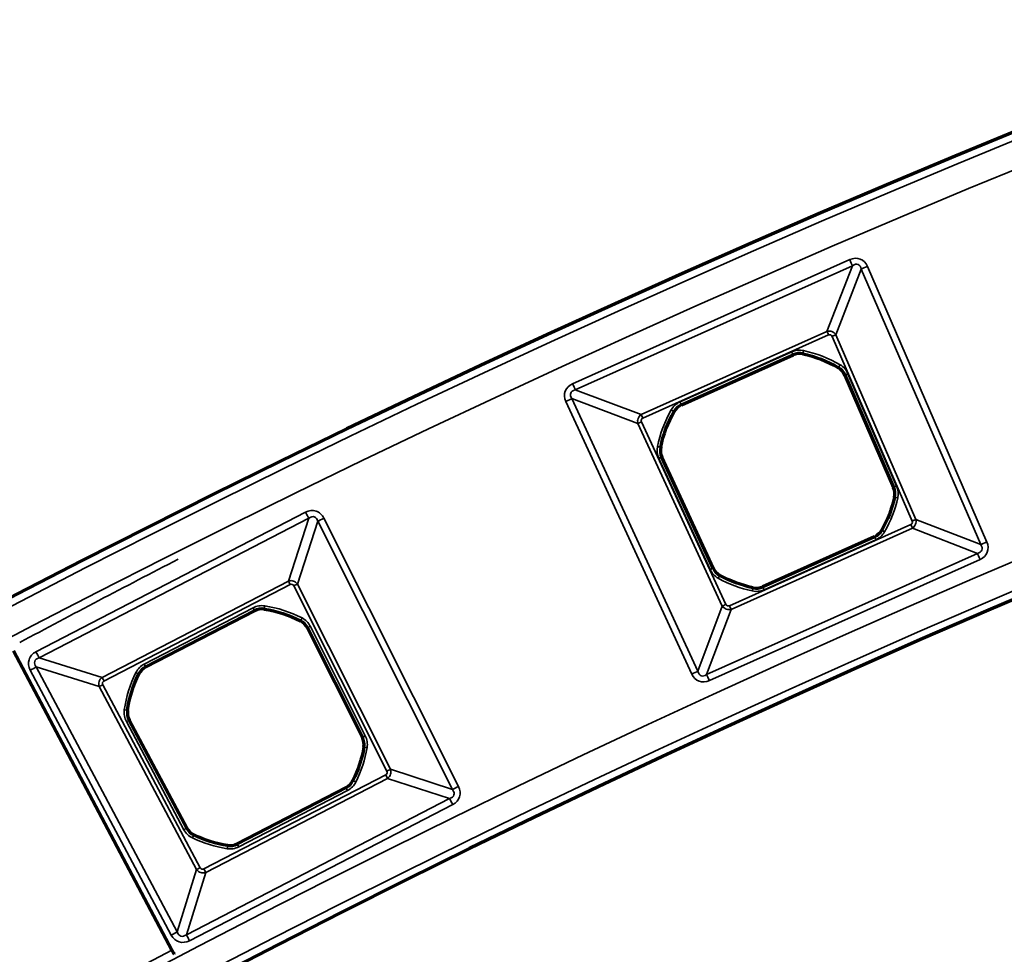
# Model space of a CAD drawing. Header units: millimetres. Extents: x -1503 to 2224, y -4278 to 2541.
# Tile 33 of 50: x -46 to 16, y -2622 to -2564. Entities that reach past the tile are written whole.
import ezdxf

# ---------------------------------------------------------------- set-up
doc = ezdxf.new("R2010")
doc.units = ezdxf.units.MM
doc.header["$LTSCALE"] = 0.75
doc.layers.add('Visible', color=7, linetype='Continuous', lineweight=70)
doc.layers.add('Visible Narrow', color=7, linetype='Continuous', lineweight=35)

msp = doc.modelspace()

# ---------------------------------------------------------------- linework, layer by layer
at = {"layer": 'Visible', "extrusion": (-7.30938e-29, -5.96856e-13, -1)}
for p, q in [((-4.204, -2588.045, 22.2), (2.795, -2584.912, 22.2)), ((6.045, -2586.174, 22.2), (9.095, -2593.21, 22.2)), ((-2.211, -2598.271, 22.2), (-5.428, -2591.31, 22.2)), ((7.896, -2596.3, 22.2), (0.893, -2599.435, 22.2)), ((-37.758, -2604.458, 22.2), (-30.946, -2600.935, 22.2)), ((-27.63, -2602.012, 22.2), (-24.188, -2608.865, 22.2)), ((-46.044, -2603.46, 28.1), (-36.119, -2622.194, 28.1)), ((-35.191, -2614.556, 22.2), (-38.795, -2607.787, 22.2)), ((-25.212, -2612.017, 22.2), (-32.026, -2615.542, 22.2))]:
    msp.add_line(p, q, dxfattribs=at)
for radius in [763.5, 736.5]:
    msp.add_circle((-305.848, -3277.763, -27.4), radius, dxfattribs=at)
at = {"layer": 'Visible'}
for centre, start, end in [((3.2, -2585.816, 22.2), 77.96543, 114.1171), ((5.136, -2586.568, 22.2), 23.4353, 59.58696), ((-3.799, -2588.95, 22.2), 114.1171, 150.26876), ((-4.528, -2590.894, 22.2), 168.64723, 204.79889), ((8.186, -2593.604, 22.2), 347.28364, 23.4353), ((7.491, -2595.395, 22.2), 294.1171, 330.28839), ((-1.311, -2597.856, 22.2), 204.79889, 240.95056), ((0.488, -2598.53, 22.2), 257.9458, 294.1171), ((-30.491, -2601.815, 22.2), 81.19995, 117.35161), ((-28.516, -2602.456, 22.2), 26.66982, 62.82148), ((-37.302, -2605.339, 22.2), 117.35161, 153.50328), ((-37.92, -2607.321, 22.2), 171.88175, 208.03341), ((-25.074, -2609.31, 22.2), 350.51815, 26.66982), ((-25.667, -2611.137, 22.2), 297.35161, 333.52291), ((-34.316, -2614.09, 22.2), 208.03341, 244.18507), ((-32.482, -2614.662, 22.2), 261.18032, 297.35161)]:
    msp.add_arc(centre, 0.991, start, end, dxfattribs=at)
at = {"layer": 'Visible', "extrusion": (-7.30938e-29, -5.96856e-13, -1)}
for centre, start, end in [((-1.845, -2592.173, -22.2), 102.03457, 120.41304), ((-1.845, -2592.173, -22.2), 11.35277, 29.73124), ((-1.845, -2592.173, -22.2), 192.71636, 209.71161), ((-1.845, -2592.173, -22.2), 282.0542, 299.04944), ((31.485, -2608.239, -22.2), 98.80005, 117.17852), ((31.485, -2608.239, -22.2), 8.11825, 26.49672), ((31.485, -2608.239, -22.2), 189.48185, 206.47709), ((31.485, -2608.239, -22.2), 278.81968, 295.81493)]:
    msp.add_arc(centre, 7.491, start, end, dxfattribs=at)
at = {"layer": 'Visible', "extrusion": (0.883649, 0.46815, 8.78127e-07)}
msp.add_arc((-2300.19, 27.801, -1259.495), 0.3, 89.99942, 179.99941, dxfattribs=at)
at = {"layer": 'Visible Narrow', "extrusion": (-7.30938e-29, -5.96856e-13, -1)}
for p, q in [((-11.021, -2586.721, 27.7), (6.348, -2578.945, 27.7)), ((6.518, -2579.325, 27.478), (-10.851, -2587.1, 27.478)), ((4.92, -2583.439, 22.833), (6.518, -2579.325, 27.478)), ((7.069, -2579.539, 27.478), (5.471, -2583.653, 22.833)), ((14.55, -2596.798, 27.478), (7.069, -2579.539, 27.478)), ((7.451, -2579.373, 27.7), (14.932, -2596.633, 27.7)), ((-6.718, -2588.649, 22.833), (4.92, -2583.439, 22.833)), ((5.022, -2583.666, 22.7), (-6.616, -2588.876, 22.7)), ((10.256, -2595.318, 22.7), (5.242, -2583.752, 22.7)), ((5.471, -2583.653, 22.833), (10.485, -2595.219, 22.833)), ((-4.288, -2587.858, 22.7), (2.711, -2584.724, 22.7)), ((2.793, -2584.907, 22.503), (-4.206, -2588.04, 22.503)), ((2.795, -2584.912, 22.2), (2.793, -2584.907, 22.503)), ((3.408, -2584.842, 22.503), (3.407, -2584.847, 22.2)), ((5.637, -2585.713, 22.2), (5.64, -2585.708, 22.503)), ((6.05, -2586.171, 22.503), (6.045, -2586.174, 22.2)), ((9.1, -2593.208, 22.503), (6.05, -2586.171, 22.503)), ((6.233, -2586.092, 22.7), (9.283, -2593.128, 22.7)), ((-10.851, -2587.1, 27.478), (-6.718, -2588.649, 22.833)), ((-6.926, -2589.203, 22.833), (-11.059, -2587.654, 27.478)), ((-11.059, -2587.654, 27.478), (-3.169, -2604.73, 27.478)), ((-3.546, -2604.905, 27.7), (-11.436, -2587.828, 27.7)), ((-4.206, -2588.04, 22.503), (-4.204, -2588.045, 22.2)), ((-4.66, -2588.458, 22.2), (-4.665, -2588.456, 22.503)), ((-1.638, -2600.646, 22.833), (-6.926, -2589.203, 22.833)), ((-6.699, -2589.098, 22.7), (-1.412, -2600.542, 22.7)), ((-5.505, -2590.698, 22.503), (-5.5, -2590.699, 22.2)), ((-2.397, -2598.358, 22.7), (-5.614, -2591.396, 22.7)), ((-5.428, -2591.31, 22.2), (-5.432, -2591.312, 22.503)), ((-5.432, -2591.312, 22.503), (-2.216, -2598.274, 22.503)), ((9.095, -2593.21, 22.2), (9.1, -2593.208, 22.503)), ((9.158, -2593.824, 22.503), (9.153, -2593.822, 22.2)), ((-44.637, -2603.51, 27.7), (-27.746, -2594.772, 27.7)), ((-27.551, -2595.148, 27.466), (-44.442, -2603.886, 27.466)), ((-28.827, -2599.079, 22.84), (-27.551, -2595.148, 27.466)), ((-26.6, -2595.144, 27.7), (-18.162, -2611.943, 27.7)), ((-26.978, -2595.334, 27.466), (-28.254, -2599.265, 22.84)), ((-18.541, -2612.133, 27.466), (-26.978, -2595.334, 27.466)), ((-1.193, -2600.624, 22.7), (10.171, -2595.536, 22.7)), ((10.273, -2595.764, 22.833), (-1.091, -2600.851, 22.833)), ((14.339, -2597.343, 27.478), (10.273, -2595.764, 22.833)), ((10.485, -2595.219, 22.833), (14.55, -2596.798, 27.478)), ((0.895, -2599.44, 22.503), (7.898, -2596.305, 22.503)), ((7.898, -2596.305, 22.503), (7.896, -2596.3, 22.2)), ((8.351, -2595.886, 22.2), (8.356, -2595.889, 22.503)), ((7.979, -2596.487, 22.7), (0.977, -2599.622, 22.7)), ((-2.621, -2604.935, 27.478), (14.339, -2597.343, 27.478)), ((14.509, -2597.722, 27.7), (-2.451, -2605.315, 27.7)), ((-2.216, -2598.274, 22.503), (-2.211, -2598.271, 22.2)), ((-1.792, -2598.722, 22.2), (-1.795, -2598.727, 22.503)), ((-40.497, -2605.115, 22.84), (-28.827, -2599.079, 22.84)), ((-28.711, -2599.304, 22.7), (-40.38, -2605.341, 22.7)), ((-22.651, -2610.986, 22.7), (-28.482, -2599.379, 22.7)), ((-28.254, -2599.265, 22.84), (-22.424, -2610.872, 22.84)), ((0.279, -2599.505, 22.503), (0.281, -2599.5, 22.2)), ((0.893, -2599.435, 22.2), (0.895, -2599.44, 22.503)), ((-3.169, -2604.73, 27.478), (-1.638, -2600.646, 22.833)), ((-37.852, -2604.276, 22.7), (-31.041, -2600.753, 22.7)), ((-30.949, -2600.93, 22.503), (-37.76, -2604.454, 22.503)), ((-30.946, -2600.935, 22.2), (-30.949, -2600.93, 22.503)), ((-30.338, -2600.83, 22.503), (-30.339, -2600.836, 22.2)), ((-1.091, -2600.851, 22.833), (-2.621, -2604.935, 27.478)), ((-28.063, -2601.575, 22.2), (-28.061, -2601.57, 22.503)), ((-27.447, -2601.919, 22.7), (-24.005, -2608.773, 22.7)), ((-27.626, -2602.009, 22.503), (-27.63, -2602.012, 22.2)), ((-24.183, -2608.862, 22.503), (-27.626, -2602.009, 22.503)), ((-44.442, -2603.886, 27.466), (-40.497, -2605.115, 22.84)), ((-36.16, -2621.253, 27.7), (-44.995, -2604.66, 27.7)), ((-40.676, -2605.69, 22.84), (-44.622, -2604.461, 27.466)), ((-44.622, -2604.461, 27.466), (-35.786, -2621.054, 27.466)), ((-38.19, -2604.897, 22.2), (-38.194, -2604.894, 22.503)), ((-37.76, -2604.454, 22.503), (-37.758, -2604.458, 22.2)), ((-40.452, -2605.571, 22.7), (-34.347, -2617.036, 22.7)), ((-34.572, -2617.155, 22.84), (-40.676, -2605.69, 22.84)), ((-38.907, -2607.18, 22.503), (-38.901, -2607.181, 22.2)), ((-35.372, -2614.652, 22.7), (-38.976, -2607.883, 22.7)), ((-38.795, -2607.787, 22.2), (-38.8, -2607.789, 22.503)), ((-38.8, -2607.789, 22.503), (-35.195, -2614.558, 22.503)), ((-24.188, -2608.865, 22.2), (-24.183, -2608.862, 22.503)), ((-24.091, -2609.474, 22.503), (-24.096, -2609.473, 22.2)), ((-34.12, -2617.107, 22.7), (-22.725, -2611.212, 22.7)), ((-22.424, -2610.872, 22.84), (-18.541, -2612.133, 27.466)), ((-22.608, -2611.438, 22.84), (-34.003, -2617.332, 22.84)), ((-24.78, -2611.579, 22.2), (-24.775, -2611.581, 22.503)), ((-18.724, -2612.699, 27.466), (-22.608, -2611.438, 22.84)), ((-32.024, -2615.547, 22.503), (-25.209, -2612.022, 22.503)), ((-25.117, -2612.2, 22.7), (-31.932, -2615.725, 22.7)), ((-25.209, -2612.022, 22.503), (-25.212, -2612.017, 22.2)), ((-35.218, -2621.231, 27.466), (-18.724, -2612.699, 27.466)), ((-18.53, -2613.075, 27.7), (-35.024, -2621.607, 27.7)), ((-35.195, -2614.558, 22.503), (-35.191, -2614.556, 22.2)), ((-34.747, -2614.982, 22.2), (-34.75, -2614.987, 22.503)), ((-32.026, -2615.542, 22.2), (-32.024, -2615.547, 22.503)), ((-32.635, -2615.647, 22.503), (-32.634, -2615.641, 22.2)), ((-35.786, -2621.054, 27.466), (-34.572, -2617.155, 22.84)), ((-34.003, -2617.332, 22.84), (-35.218, -2621.231, 27.466))]:
    msp.add_line(p, q, dxfattribs=at)
for radius in [763, 761.3, 738.7, 737]:
    msp.add_circle((-305.848, -3277.763, -27.9), radius, dxfattribs=at)
at = {"layer": 'Visible Narrow', "extrusion": (-0.912712, -0.408603, 2.50733e-13)}
msp.add_arc((2356.429, 27.2, 1047.971), 0.5, 33.74091, 90, dxfattribs=at)
at = {"layer": 'Visible Narrow', "extrusion": (-0.397713, 0.91751, -5.3985e-13)}
msp.add_arc((1019.015, 27.2, -2369.563), 0.5, 33.74091, 90, dxfattribs=at)
at = {"layer": 'Visible Narrow', "extrusion": (-0.912712, -0.408603, 2.40435e-13)}
msp.add_arc((2360.196, 23, 1051.11), 0.3, 213.74091, 270, dxfattribs=at)
at = {"layer": 'Visible Narrow', "extrusion": (0.397713, -0.91751, 5.50959e-13)}
for centre in [(-1022.782, 23, 2372.703), (-1022.782, 23, 2385.309)]:
    msp.add_arc(centre, 0.3, 270, 326.25909, dxfattribs=at)
at = {"layer": 'Visible Narrow', "extrusion": (-7.30938e-29, -5.96856e-13, -1)}
for centre, radius, start, end in [((-3.2, -2585.816, -22.7), 1.197, 65.8829, 102.03457), ((-1.845, -2592.173, -22.7), 7.697, 102.03457, 120.41304), ((-5.136, -2586.568, -22.7), 1.197, 120.41304, 156.5647), ((-1.845, -2592.173, -22.7), 7.697, 11.35277, 29.73124), ((3.799, -2588.95, -22.7), 1.197, 29.73124, 65.8829), ((4.528, -2590.894, -22.7), 1.197, 335.20111, 11.35277), ((-8.186, -2593.604, -22.7), 1.197, 156.5647, 192.71636), ((-1.845, -2592.173, -22.7), 7.697, 192.71636, 209.71161), ((-7.491, -2595.395, -22.7), 1.197, 209.71161, 245.8829), ((1.311, -2597.856, -22.7), 1.197, 299.04944, 335.20111), ((-1.845, -2592.173, -22.7), 7.697, 282.0542, 299.04944), ((-0.488, -2598.53, -22.7), 1.197, 245.8829, 282.0542), ((30.491, -2601.815, -22.7), 1.197, 62.64839, 98.80005), ((31.485, -2608.239, -22.7), 7.697, 98.80005, 117.17852), ((28.516, -2602.456, -22.7), 1.197, 117.17852, 153.33018), ((37.302, -2605.339, -22.7), 1.197, 26.49672, 62.64839), ((31.485, -2608.239, -22.7), 7.697, 8.11825, 26.49672), ((37.92, -2607.321, -22.7), 1.197, 331.96659, 8.11825), ((25.074, -2609.31, -22.7), 1.197, 153.33018, 189.48185), ((31.485, -2608.239, -22.7), 7.697, 189.48185, 206.47709), ((25.667, -2611.137, -22.7), 1.197, 206.47709, 242.64839), ((34.316, -2614.09, -22.7), 1.197, 295.81493, 331.96659), ((31.485, -2608.239, -22.7), 7.697, 278.81968, 295.81493), ((32.482, -2614.662, -22.7), 1.197, 242.64839, 278.81968)]:
    msp.add_arc(centre, radius, start, end, dxfattribs=at)
at = {"layer": 'Visible Narrow', "extrusion": (-0.978022, 0.208502, -1.28104e-13)}
msp.add_arc((2527.121, 22.5, -542.277), 0.2, 1, 90, dxfattribs=at)
at = {"layer": 'Visible Narrow', "extrusion": (-0.912712, -0.408603, 2.61177e-13)}
msp.add_arc((2360.217, 22.5, 1053.651), 0.2, 1, 90, dxfattribs=at)
at = {"layer": 'Visible Narrow'}
for centre, radius, start, end in [((3.2, -2585.816, 22.503), 0.997, 77.96543, 114.1171), ((1.845, -2592.173, 22.503), 7.497, 59.58696, 77.96543), ((5.136, -2586.568, 22.503), 0.997, 23.4353, 59.58696), ((-3.799, -2588.95, 22.503), 0.997, 114.1171, 150.26876), ((1.845, -2592.173, 22.503), 7.497, 150.26876, 168.64723), ((-4.528, -2590.894, 22.503), 0.997, 168.64723, 204.79889), ((8.186, -2593.604, 22.503), 0.997, 347.28364, 23.4353), ((1.845, -2592.173, 22.503), 7.497, 330.28839, 347.28364), ((7.491, -2595.395, 22.503), 0.997, 294.1171, 330.28839), ((269.684, -3190.456, 27.7), 666.803, 117.260845, 118.223847), ((-1.311, -2597.856, 22.503), 0.997, 204.79889, 240.95056), ((1.845, -2592.173, 22.503), 7.497, 240.95056, 257.9458), ((0.488, -2598.53, 22.503), 0.997, 257.9458, 294.1171), ((-30.491, -2601.815, 22.503), 0.997, 81.19995, 117.35161), ((-31.485, -2608.239, 22.503), 7.497, 62.82148, 81.19995), ((-28.516, -2602.456, 22.503), 0.997, 26.66982, 62.82148), ((-31.485, -2608.239, 22.503), 7.497, 153.50328, 171.88175), ((-37.302, -2605.339, 22.503), 0.997, 117.35161, 153.50328), ((-37.92, -2607.321, 22.503), 0.997, 171.88175, 208.03341), ((-25.074, -2609.31, 22.503), 0.997, 350.51815, 26.66982), ((-31.485, -2608.239, 22.503), 7.497, 333.52291, 350.51815), ((-25.667, -2611.137, 22.503), 0.997, 297.35161, 333.52291), ((-34.316, -2614.09, 22.503), 0.997, 208.03341, 244.18507), ((-31.485, -2608.239, 22.503), 7.497, 244.18507, 261.18032), ((-32.482, -2614.662, 22.503), 0.997, 261.18032, 297.35161), ((305.848, -3277.763, 28.1), 739.4, 117.548028, 152.451972)]:
    msp.add_arc(centre, radius, start, end, dxfattribs=at)
at = {"layer": 'Visible Narrow', "extrusion": (-0.862399, 0.50623, -3.12862e-13)}
msp.add_arc((2226.856, 22.5, -1313.827), 0.2, 1, 90, dxfattribs=at)
at = {"layer": 'Visible Narrow', "extrusion": (-0.397713, 0.91751, -5.50007e-13)}
msp.add_arc((1022.804, 22.5, -2375.244), 0.2, 1, 90, dxfattribs=at)
at = {"layer": 'Visible Narrow', "extrusion": (-0.912712, -0.408603, 2.42073e-13)}
msp.add_arc((2356.429, 27.2, 1067), 0.5, 33.74091, 90, dxfattribs=at)
at = {"layer": 'Visible Narrow', "extrusion": (-0.419435, 0.907786, -5.48473e-13)}
msp.add_arc((1095.806, 27.2, -2344.397), 0.5, 90, 146.25909, dxfattribs=at)
at = {"layer": 'Visible Narrow', "extrusion": (-0.495932, -0.868361, 5.10335e-13)}
msp.add_arc((1279.448, 22.5, 2250.028), 0.2, 1, 90, dxfattribs=at)
at = {"layer": 'Visible Narrow', "extrusion": (-0.912712, -0.408603, 2.33726e-13)}
msp.add_arc((2360.217, 22.5, 1061.32), 0.2, 1, 90, dxfattribs=at)
at = {"layer": 'Visible Narrow', "extrusion": (-0.912712, -0.408603, 2.97862e-13)}
msp.add_arc((2360.196, 23, 1063.861), 0.3, 213.74091, 270, dxfattribs=at)
at = {"layer": 'Visible Narrow', "extrusion": (0.419435, -0.907786, 5.37265e-13)}
msp.add_arc((-1092.039, 23, 2347.536), 0.3, 213.74091, 270, dxfattribs=at)
at = {"layer": 'Visible Narrow', "extrusion": (-0.196849, -0.980434, 5.58526e-13)}
msp.add_arc((504.38, 22.5, 2541.091), 0.2, 1, 90, dxfattribs=at)
at = {"layer": 'Visible Narrow', "extrusion": (0.419435, -0.907786, 5.42149e-13)}
msp.add_arc((-1092.017, 22.5, 2350.077), 0.2, 1, 90, dxfattribs=at)
at = {"layer": 'Visible Narrow', "extrusion": (0.397713, -0.91751, 5.50396e-13)}
msp.add_arc((-1022.804, 22.5, 2382.913), 0.2, 90, 179, dxfattribs=at)
at = {"layer": 'Visible Narrow', "extrusion": (-0.220125, -0.975472, 5.73146e-13)}
msp.add_arc((580.098, 22.5, 2528.186), 0.2, 90, 179, dxfattribs=at)
at = {"layer": 'Visible Narrow', "extrusion": (-0.888204, -0.45945, 2.34452e-13)}
msp.add_arc((2291.939, 27.2, 1216.812), 0.5, 32.12673, 90, dxfattribs=at)
at = {"layer": 'Visible Narrow', "extrusion": (-0.448848, 0.893608, -5.44402e-13)}
msp.add_arc((1188.596, 27.2, -2307.102), 0.5, 32.12673, 90, dxfattribs=at)
at = {"layer": 'Visible Narrow', "extrusion": (-0.912712, -0.408603, 2.5138e-13)}
msp.add_arc((2373.134, 23, 1051.26), 0.3, 270, 326.25909, dxfattribs=at)
at = {"layer": 'Visible Narrow', "extrusion": (-0.912712, -0.408603, 2.21838e-13)}
msp.add_arc((2373.106, 22.5, 1053.649), 0.2, 90, 179, dxfattribs=at)
at = {"layer": 'Visible Narrow', "extrusion": (-0.495635, -0.868531, 5.27162e-13)}
msp.add_arc((1294.07, 22.5, 2250.469), 0.2, 90, 179, dxfattribs=at)
at = {"layer": 'Visible Narrow', "extrusion": (-0.397713, 0.91751, -5.39794e-13)}
msp.add_arc((1019.015, 27.2, -2388.374), 0.5, 33.74091, 90, dxfattribs=at)
at = {"layer": 'Visible Narrow', "extrusion": (-0.912712, -0.408603, 2.41783e-13)}
msp.add_arc((2376.901, 27.2, 1048.194), 0.5, 90, 146.25909, dxfattribs=at)
at = {"layer": 'Visible Narrow', "extrusion": (-0.419435, 0.907786, -5.48255e-13)}
msp.add_arc((1092.017, 22.5, -2357.746), 0.2, 90, 179, dxfattribs=at)
at = {"layer": 'Visible Narrow', "extrusion": (-0.874201, 0.485564, -3.11548e-13)}
msp.add_arc((2272.881, 22.5, -1260.279), 0.2, 90, 179, dxfattribs=at)
at = {"layer": 'Visible Narrow', "extrusion": (-0.888204, -0.45945, 2.76945e-13)}
msp.add_arc((2295.521, 23, 1219.751), 0.3, 212.12673, 270, dxfattribs=at)
at = {"layer": 'Visible Narrow', "extrusion": (0.448848, -0.893608, 5.42275e-13)}
msp.add_arc((-1192.178, 23, 2310.042), 0.3, 270, 327.87327, dxfattribs=at)
at = {"layer": 'Visible Narrow', "extrusion": (-0.912712, -0.408603, 2.4419e-13)}
msp.add_arc((2373.106, 22.5, 1061.322), 0.2, 90, 179, dxfattribs=at)
at = {"layer": 'Visible Narrow', "extrusion": (-0.97795, 0.208837, -1.49834e-13)}
msp.add_arc((2542.328, 22.5, -543.146), 0.2, 90, 179, dxfattribs=at)
at = {"layer": 'Visible Narrow', "extrusion": (-0.988228, 0.152987, -1.11189e-13)}
msp.add_arc((2574.656, 22.5, -367.911), 0.2, 1, 90, dxfattribs=at)
at = {"layer": 'Visible Narrow', "extrusion": (0.419435, -0.907786, 5.48784e-13)}
msp.add_arc((-1092.039, 23, 2360.142), 0.3, 213.74091, 270, dxfattribs=at)
at = {"layer": 'Visible Narrow', "extrusion": (-0.912712, -0.408603, 1.84689e-13)}
msp.add_arc((2373.134, 23, 1063.711), 0.3, 270, 326.25909, dxfattribs=at)
at = {"layer": 'Visible Narrow', "extrusion": (-0.888204, -0.45945, 2.76556e-13)}
msp.add_arc((2295.736, 22.5, 1222.486), 0.2, 1, 90, dxfattribs=at)
at = {"layer": 'Visible Narrow', "extrusion": (-0.889588, 0.456764, -2.59867e-13)}
msp.add_arc((2326.942, 22.5, -1163.342), 0.2, 1, 90, dxfattribs=at)
at = {"layer": 'Visible Narrow', "extrusion": (-0.448848, 0.893608, -5.3586e-13)}
msp.add_arc((1192.394, 22.5, -2312.776), 0.2, 1, 90, dxfattribs=at)
at = {"layer": 'Visible Narrow', "extrusion": (-0.888204, -0.45945, 2.34396e-13)}
msp.add_arc((2291.939, 27.2, 1235.829), 0.5, 32.12673, 90, dxfattribs=at)
at = {"layer": 'Visible Narrow', "extrusion": (0.888204, 0.45945, -3.18006e-13)}
msp.add_arc((-2295.736, 22.5, -1230.155), 0.2, 90, 179, dxfattribs=at)
at = {"layer": 'Visible Narrow', "extrusion": (-0.469986, 0.882674, -5.21912e-13)}
msp.add_arc((1263.871, 27.2, -2277.918), 0.5, 90, 147.87327, dxfattribs=at)
at = {"layer": 'Visible Narrow', "extrusion": (0.446147, 0.89496, -5.4873e-13)}
msp.add_arc((-1127.782, 22.5, -2348.316), 0.2, 90, 179, dxfattribs=at)
at = {"layer": 'Visible Narrow', "extrusion": (-0.419435, 0.907786, -5.54417e-13)}
msp.add_arc((1095.806, 27.2, -2363.208), 0.5, 90, 146.25909, dxfattribs=at)
at = {"layer": 'Visible Narrow', "extrusion": (-0.912712, -0.408603, 2.25995e-13)}
msp.add_arc((2376.901, 27.2, 1066.776), 0.5, 90, 146.25909, dxfattribs=at)
at = {"layer": 'Visible Narrow', "extrusion": (0.469986, -0.882674, 5.18336e-13)}
msp.add_arc((-1260.289, 23, 2280.857), 0.3, 212.12673, 270, dxfattribs=at)
at = {"layer": 'Visible Narrow', "extrusion": (-0.888204, -0.45945, 2.78028e-13)}
msp.add_arc((2295.521, 23, 1232.889), 0.3, 212.12673, 270, dxfattribs=at)
at = {"layer": 'Visible Narrow', "extrusion": (0.141217, 0.989979, -5.64527e-13)}
msp.add_arc((-329.461, 22.5, -2586.547), 0.2, 90, 179, dxfattribs=at)
at = {"layer": 'Visible Narrow', "extrusion": (-0.469986, 0.882674, -5.29592e-13)}
msp.add_arc((1260.073, 22.5, -2283.592), 0.2, 90, 179, dxfattribs=at)
at = {"layer": 'Visible Narrow', "extrusion": (-0.448848, 0.893608, -5.39046e-13)}
msp.add_arc((1192.394, 22.5, -2320.445), 0.2, 1, 90, dxfattribs=at)
at = {"layer": 'Visible Narrow', "extrusion": (0.164735, 0.986338, -5.77728e-13)}
msp.add_arc((-406.31, 22.5, -2577.791), 0.2, 1, 90, dxfattribs=at)
at = {"layer": 'Visible Narrow', "extrusion": (-0.888204, -0.45945, 3.92851e-13)}
msp.add_arc((2308.847, 23, 1219.905), 0.3, 270, 327.87327, dxfattribs=at)
at = {"layer": 'Visible Narrow', "extrusion": (0.448848, -0.893608, 5.29664e-13)}
msp.add_arc((-1192.178, 23, 2323.031), 0.3, 270, 327.87327, dxfattribs=at)
at = {"layer": 'Visible Narrow', "extrusion": (0.44584, 0.895113, -5.0513e-13)}
msp.add_arc((-1142.371, 22.5, -2348.705), 0.2, 1, 90, dxfattribs=at)
at = {"layer": 'Visible Narrow', "extrusion": (0.888204, 0.45945, -2.72851e-13)}
msp.add_arc((-2308.625, 22.5, -1222.484), 0.2, 1, 90, dxfattribs=at)
at = {"layer": 'Visible Narrow', "extrusion": (-0.448848, 0.893608, -5.54422e-13)}
msp.add_arc((1188.596, 27.2, -2325.901), 0.5, 32.12673, 90, dxfattribs=at)
at = {"layer": 'Visible Narrow', "extrusion": (-0.888204, -0.45945, 3.28452e-13)}
msp.add_arc((2312.43, 27.2, 1217.035), 0.5, 90, 147.87327, dxfattribs=at)
at = {"layer": 'Visible Narrow', "extrusion": (-0.469986, 0.882674, -5.26829e-13)}
msp.add_arc((1260.073, 22.5, -2291.261), 0.2, 90, 179, dxfattribs=at)
at = {"layer": 'Visible Narrow', "extrusion": (-0.900205, 0.435466, -2.42814e-13)}
msp.add_arc((2369.358, 22.5, -1107.455), 0.2, 90, 179, dxfattribs=at)
at = {"layer": 'Visible Narrow', "extrusion": (-0.988176, 0.153325, -7.70854e-14)}
msp.add_arc((2589.922, 22.5, -368.796), 0.2, 90, 179, dxfattribs=at)
at = {"layer": 'Visible Narrow', "extrusion": (-0.888204, -0.45945, 2.74225e-13)}
msp.add_arc((2308.625, 22.5, 1230.156), 0.2, 90, 179, dxfattribs=at)
at = {"layer": 'Visible Narrow', "extrusion": (0.469986, -0.882674, 5.21528e-13)}
msp.add_arc((-1260.289, 23, 2293.846), 0.3, 212.12673, 270, dxfattribs=at)
at = {"layer": 'Visible Narrow', "extrusion": (-0.888204, -0.45945, 2.44412e-13)}
msp.add_arc((2308.847, 23, 1232.735), 0.3, 270, 327.87327, dxfattribs=at)
at = {"layer": 'Visible Narrow', "extrusion": (-0.469986, 0.882674, -5.10861e-13)}
msp.add_arc((1263.871, 27.2, -2296.716), 0.5, 90, 147.87327, dxfattribs=at)
at = {"layer": 'Visible Narrow', "extrusion": (-0.888204, -0.45945, 3.28076e-13)}
msp.add_arc((2312.43, 27.2, 1235.605), 0.5, 90, 147.87327, dxfattribs=at)
at = {"layer": 'Visible Narrow', "extrusion": (-0.116118, -0.299001, 0.947161)}
msp.add_ellipse((6.496, -2580.196, 27.2), major_axis=(0.368, 0.948, 0.344), ratio=0.465634, start_param=0.606215, end_param=0.632904, dxfattribs=at)
at = {"layer": 'Visible Narrow', "extrusion": (-0.139862, -0.360142, -0.922354)}
msp.add_ellipse((5.067, -2583.843, 22.969), major_axis=(-0.46, -0.046, 0.088), ratio=0.958702, start_param=1.402661, end_param=1.431737, dxfattribs=at)
at = {"layer": 'Visible Narrow', "extrusion": (-0.100489, -0.309472, 0.945584)}
msp.add_ellipse((-27.509, -2595.792, 27.26), major_axis=(0.306, 0.731, 0.272), ratio=0.504167, start_param=0.660459, end_param=0.75042, dxfattribs=at)
at = {"layer": 'Visible Narrow', "extrusion": (-0.358417, 0.139192, -0.923127)}
msp.add_ellipse((10.079, -2595.363, 22.969), major_axis=(-0.036, 0.461, 0.083), ratio=0.958706, start_param=1.386778, end_param=1.403566, dxfattribs=at)
at = {"layer": 'Visible Narrow', "extrusion": (-0.299902, 0.116468, 0.946834)}
msp.add_ellipse((13.683, -2596.774, 27.2), major_axis=(0.939, -0.365, 0.342), ratio=0.469981, start_param=0.608839, end_param=0.624247, dxfattribs=at)
at = {"layer": 'Visible Narrow', "extrusion": (-0.023164, -0.583283, -0.811939)}
msp.add_ellipse((-28.639, -2599.375, 23.048), major_axis=(-0.456, -0.035, 0.038), ratio=0.874576, start_param=1.242877, end_param=1.332151, dxfattribs=at)
at = {"layer": 'Visible Narrow', "extrusion": (-0.580065, 0.024411, -0.814204)}
msp.add_ellipse((-22.72, -2611.055, 23.046), major_axis=(-0.035, 0.454, 0.039), ratio=0.872448, start_param=1.254532, end_param=1.331466, dxfattribs=at)
at = {"layer": 'Visible Narrow', "extrusion": (-0.298676, 0.11011, 0.947981)}
msp.add_ellipse((-18.998, -2612.238, 27.334), major_axis=(0.532, -0.292, 0.202), ratio=0.602041, start_param=0.859265, end_param=0.946196, dxfattribs=at)
at = {"layer": 'Visible Narrow'}
for points, knots in [([(6.348, -2578.945, 27.7), (6.569, -2578.846, 27.7), (6.799, -2578.834, 27.7), (6.996, -2578.91, 27.7), (7.193, -2578.986, 27.7), (7.354, -2579.151, 27.7), (7.451, -2579.373, 27.7)], [0, 0, 0, 0, 0.5, 0.5, 0.5, 1, 1, 1, 1]), ([(7.069, -2579.539, 27.478), (7.035, -2579.384, 27.522), (6.962, -2579.286, 27.544), (6.865, -2579.248, 27.544), (6.772, -2579.212, 27.544), (6.657, -2579.232, 27.524), (6.534, -2579.314, 27.483)], [0, 0, 0, 0, 0.510681, 0.510681, 0.510681, 1, 1, 1, 1]), ([(4.933, -2583.436, 22.83), (5.034, -2583.412, 22.806), (5.138, -2583.421, 22.793), (5.23, -2583.457, 22.793), (5.327, -2583.494, 22.793), (5.412, -2583.562, 22.807), (5.471, -2583.653, 22.833)], [0, 0, 0, 0, 0.489417, 0.489417, 0.489417, 1, 1, 1, 1]), ([(5.022, -2583.666, 22.7), (5.066, -2583.647, 22.7), (5.112, -2583.644, 22.7), (5.191, -2583.675, 22.7), (5.223, -2583.708, 22.7), (5.242, -2583.752, 22.7)], [0, 0, 0, 0, 0.5, 0.5, 1, 1, 1, 1]), ([(-11.436, -2587.828, 27.7), (-11.538, -2587.608, 27.7), (-11.553, -2587.378, 27.7), (-11.479, -2587.181, 27.7), (-11.405, -2586.983, 27.7), (-11.242, -2586.82, 27.7), (-11.021, -2586.721, 27.7)], [0, 0, 0, 0, 0.5, 0.5, 0.5, 1, 1, 1, 1]), ([(-10.851, -2587.1, 27.478), (-11.001, -2587.136, 27.521), (-11.103, -2587.211, 27.544), (-11.139, -2587.308, 27.544), (-11.166, -2587.379, 27.544), (-11.158, -2587.462, 27.532), (-11.122, -2587.545, 27.511), (-11.106, -2587.581, 27.501), (-11.085, -2587.618, 27.49), (-11.059, -2587.654, 27.478)], [0, 0, 0, 0, 0.487675, 0.487675, 0.487675, 0.844749, 0.844749, 0.844749, 1, 1, 1, 1]), ([(-6.926, -2589.203, 22.833), (-6.952, -2589.105, 22.809), (-6.949, -2588.994, 22.793), (-6.911, -2588.892, 22.793), (-6.875, -2588.795, 22.793), (-6.807, -2588.707, 22.807), (-6.718, -2588.649, 22.833)], [0, 0, 0, 0, 0.511253, 0.511253, 0.511253, 1, 1, 1, 1]), ([(-6.699, -2589.098, 22.7), (-6.72, -2589.054, 22.7), (-6.723, -2589.008, 22.7), (-6.708, -2588.969, 22.7), (-6.693, -2588.929, 22.7), (-6.66, -2588.896, 22.7), (-6.616, -2588.876, 22.7)], [0, 0, 0, 0, 0.5, 0.5, 0.5, 1, 1, 1, 1]), ([(-27.746, -2594.772, 27.7), (-27.528, -2594.66, 27.7), (-27.294, -2594.634, 27.7), (-27.089, -2594.701, 27.7), (-26.884, -2594.767, 27.7), (-26.71, -2594.925, 27.7), (-26.6, -2595.144, 27.7)], [0, 0, 0, 0, 0.5, 0.5, 0.5, 1, 1, 1, 1]), ([(-26.978, -2595.334, 27.466), (-27.023, -2595.183, 27.511), (-27.103, -2595.088, 27.533), (-27.204, -2595.055, 27.533), (-27.293, -2595.027, 27.533), (-27.397, -2595.046, 27.516), (-27.507, -2595.117, 27.481)], [0, 0, 0, 0, 0.532431, 0.532431, 0.532431, 1, 1, 1, 1]), ([(10.256, -2595.318, 22.7), (10.275, -2595.362, 22.7), (10.277, -2595.407, 22.7), (10.247, -2595.485, 22.7), (10.215, -2595.517, 22.7), (10.171, -2595.536, 22.7)], [0, 0, 0, 0, 0.5, 0.5, 1, 1, 1, 1]), ([(10.487, -2595.227, 22.832), (10.511, -2595.328, 22.807), (10.502, -2595.432, 22.795), (10.466, -2595.525, 22.795), (10.429, -2595.621, 22.795), (10.363, -2595.705, 22.808), (10.273, -2595.764, 22.833)], [0, 0, 0, 0, 0.49387, 0.49387, 0.49387, 1, 1, 1, 1]), ([(14.339, -2597.343, 27.478), (14.488, -2597.307, 27.521), (14.585, -2597.235, 27.542), (14.622, -2597.139, 27.542), (14.658, -2597.046, 27.542), (14.638, -2596.931, 27.522), (14.556, -2596.807, 27.481)], [0, 0, 0, 0, 0.506208, 0.506208, 0.506208, 1, 1, 1, 1]), ([(14.932, -2596.633, 27.7), (15.027, -2596.851, 27.7), (15.037, -2597.077, 27.7), (14.961, -2597.271, 27.7), (14.886, -2597.465, 27.7), (14.726, -2597.625, 27.7), (14.509, -2597.722, 27.7)], [0, 0, 0, 0, 0.5, 0.5, 0.5, 1, 1, 1, 1]), ([(-28.789, -2599.068, 22.831), (-28.696, -2599.044, 22.811), (-28.599, -2599.048, 22.8), (-28.51, -2599.077, 22.8), (-28.409, -2599.11, 22.8), (-28.319, -2599.174, 22.814), (-28.254, -2599.265, 22.84)], [0, 0, 0, 0, 0.467745, 0.467745, 0.467745, 1, 1, 1, 1]), ([(-28.711, -2599.304, 22.7), (-28.667, -2599.282, 22.7), (-28.62, -2599.277, 22.7), (-28.538, -2599.303, 22.7), (-28.504, -2599.335, 22.7), (-28.482, -2599.379, 22.7)], [0, 0, 0, 0, 0.5, 0.5, 1, 1, 1, 1]), ([(-1.091, -2600.851, 22.833), (-1.187, -2600.877, 22.809), (-1.297, -2600.874, 22.795), (-1.397, -2600.836, 22.795), (-1.493, -2600.8, 22.795), (-1.58, -2600.733, 22.808), (-1.638, -2600.646, 22.833)], [0, 0, 0, 0, 0.511399, 0.511399, 0.511399, 1, 1, 1, 1]), ([(-1.193, -2600.624, 22.7), (-1.236, -2600.643, 22.7), (-1.281, -2600.646, 22.7), (-1.32, -2600.631, 22.7), (-1.359, -2600.617, 22.7), (-1.392, -2600.585, 22.7), (-1.412, -2600.542, 22.7)], [0, 0, 0, 0, 0.5, 0.5, 0.5, 1, 1, 1, 1]), ([(-44.995, -2604.66, 27.7), (-45.111, -2604.443, 27.7), (-45.139, -2604.21, 27.7), (-45.074, -2604.004, 27.7), (-45.01, -2603.799, 27.7), (-44.855, -2603.622, 27.7), (-44.637, -2603.51, 27.7)], [0, 0, 0, 0, 0.5, 0.5, 0.5, 1, 1, 1, 1]), ([(-44.442, -2603.886, 27.466), (-44.59, -2603.931, 27.51), (-44.687, -2604.014, 27.533), (-44.718, -2604.115, 27.533), (-44.751, -2604.221, 27.533), (-44.714, -2604.344, 27.508), (-44.622, -2604.461, 27.466)], [0, 0, 0, 0, 0.489979, 0.489979, 0.489979, 1, 1, 1, 1]), ([(-2.451, -2605.315, 27.7), (-2.668, -2605.412, 27.7), (-2.895, -2605.425, 27.7), (-3.089, -2605.352, 27.7), (-3.284, -2605.279, 27.7), (-3.446, -2605.121, 27.7), (-3.546, -2604.905, 27.7)], [0, 0, 0, 0, 0.5, 0.5, 0.5, 1, 1, 1, 1]), ([(-3.169, -2604.73, 27.478), (-3.132, -2604.876, 27.52), (-3.058, -2604.975, 27.542), (-2.962, -2605.011, 27.542), (-2.861, -2605.048, 27.542), (-2.739, -2605.018, 27.518), (-2.621, -2604.935, 27.478)], [0, 0, 0, 0, 0.489074, 0.489074, 0.489074, 1, 1, 1, 1]), ([(-40.676, -2605.69, 22.84), (-40.711, -2605.592, 22.815), (-40.714, -2605.478, 22.8), (-40.681, -2605.373, 22.8), (-40.65, -2605.272, 22.8), (-40.585, -2605.179, 22.814), (-40.497, -2605.115, 22.84)], [0, 0, 0, 0, 0.509704, 0.509704, 0.509704, 1, 1, 1, 1]), ([(-40.452, -2605.571, 22.7), (-40.475, -2605.528, 22.7), (-40.481, -2605.481, 22.7), (-40.455, -2605.399, 22.7), (-40.424, -2605.363, 22.7), (-40.38, -2605.341, 22.7)], [0, 0, 0, 0, 0.5, 0.5, 1, 1, 1, 1]), ([(-22.651, -2610.986, 22.7), (-22.63, -2611.029, 22.7), (-22.625, -2611.075, 22.7), (-22.651, -2611.156, 22.7), (-22.682, -2611.19, 22.7), (-22.725, -2611.212, 22.7)], [0, 0, 0, 0, 0.5, 0.5, 1, 1, 1, 1]), ([(-22.415, -2610.904, 22.833), (-22.391, -2610.999, 22.812), (-22.396, -2611.096, 22.801), (-22.424, -2611.185, 22.801), (-22.457, -2611.284, 22.801), (-22.52, -2611.374, 22.814), (-22.608, -2611.438, 22.84)], [0, 0, 0, 0, 0.472166, 0.472166, 0.472166, 1, 1, 1, 1]), ([(-18.724, -2612.699, 27.466), (-18.578, -2612.654, 27.509), (-18.486, -2612.574, 27.531), (-18.453, -2612.474, 27.531), (-18.424, -2612.385, 27.531), (-18.443, -2612.28, 27.514), (-18.514, -2612.171, 27.479)], [0, 0, 0, 0, 0.52799, 0.52799, 0.52799, 1, 1, 1, 1]), ([(-18.162, -2611.943, 27.7), (-18.054, -2612.158, 27.7), (-18.031, -2612.388, 27.7), (-18.097, -2612.59, 27.7), (-18.162, -2612.792, 27.7), (-18.316, -2612.965, 27.7), (-18.53, -2613.075, 27.7)], [0, 0, 0, 0, 0.5, 0.5, 0.5, 1, 1, 1, 1]), ([(-34.003, -2617.332, 22.84), (-34.101, -2617.366, 22.816), (-34.212, -2617.368, 22.801), (-34.316, -2617.336, 22.801), (-34.416, -2617.305, 22.801), (-34.508, -2617.241, 22.815), (-34.572, -2617.155, 22.84)], [0, 0, 0, 0, 0.509581, 0.509581, 0.509581, 1, 1, 1, 1]), ([(-34.12, -2617.107, 22.7), (-34.163, -2617.129, 22.7), (-34.209, -2617.134, 22.7), (-34.249, -2617.121, 22.7), (-34.29, -2617.109, 22.7), (-34.325, -2617.078, 22.7), (-34.347, -2617.036, 22.7)], [0, 0, 0, 0, 0.5, 0.5, 0.5, 1, 1, 1, 1]), ([(-35.786, -2621.054, 27.466), (-35.74, -2621.197, 27.508), (-35.658, -2621.291, 27.531), (-35.558, -2621.322, 27.531), (-35.454, -2621.355, 27.531), (-35.333, -2621.319, 27.507), (-35.218, -2621.231, 27.466)], [0, 0, 0, 0, 0.490158, 0.490158, 0.490158, 1, 1, 1, 1]), ([(-35.024, -2621.607, 27.7), (-35.237, -2621.718, 27.7), (-35.467, -2621.743, 27.7), (-35.67, -2621.68, 27.7), (-35.873, -2621.617, 27.7), (-36.047, -2621.465, 27.7), (-36.16, -2621.253, 27.7)], [0, 0, 0, 0, 0.5, 0.5, 0.5, 1, 1, 1, 1])]:
    msp.add_open_spline(points, degree=3, knots=knots, dxfattribs=at)

doc.saveas('drawing.dxf')
